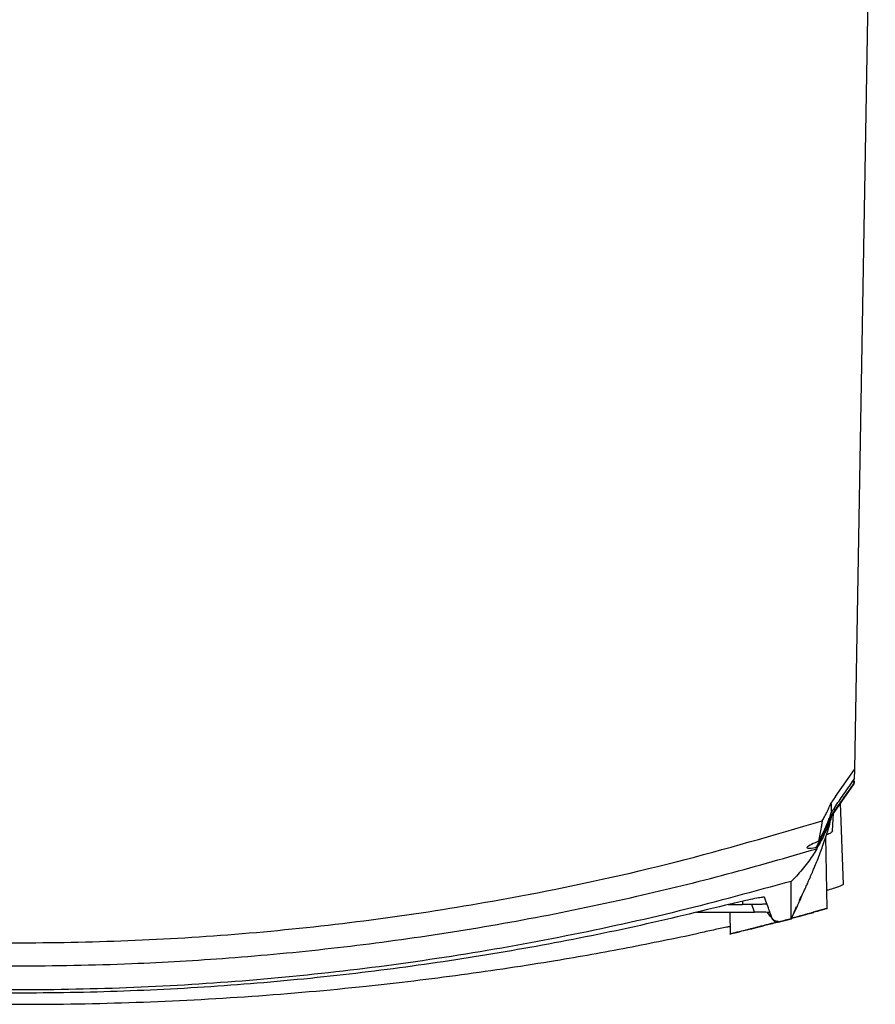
# Model space of a CAD drawing. Header units: millimetres. Extents: x -0.66 to 0.91, y -0.4 to 0.64.
# Tile 98 of 241: x 0.09 to 0.2, y 0.37 to 0.5. Entities that reach past the tile are written whole.
import ezdxf

# ---------------------------------------------------------------- set-up
doc = ezdxf.new("R2010")
doc.units = ezdxf.units.MM
doc.layers.add('FORMAT', color=7, linetype='Continuous')

msp = doc.modelspace()

# ---------------------------------------------------------------- linework, layer by layer
at = {"layer": 'FORMAT', "color": 7, "linetype": 'Continuous', "lineweight": 25}
for p, q in [((0.19847, 0.55662), (0.19579, 0.40267)), ((0.19336, 0.39919), (0.19579, 0.40267)), ((0.19579, 0.40267), (0.19576, 0.40141)), ((0.19576, 0.40118), (0.19576, 0.40095)), ((0.19288, 0.39671), (0.19575, 0.40081)), ((0.19336, 0.39919), (0.19278, 0.39835)), ((0.19437, 0.38788), (0.19401, 0.39831)), ((0.19298, 0.39477), (0.19312, 0.39704)), ((0.1923, 0.38478), (0.19214, 0.39405)), ((0.19102, 0.39266), (0.19098, 0.39248)), ((0.18873, 0.38586), (0.18895, 0.38638)), ((0.17957, 0.3853), (0.18142, 0.3853)), ((0.18262, 0.3853), (0.18142, 0.3853)), ((0.18297, 0.38434), (0.18262, 0.3853)), ((0.19055, 0.38437), (0.19224, 0.38482)), ((0.1755, 0.38434), (0.18297, 0.38434)), ((0.1798, 0.38434), (0.17982, 0.38147)), ((0.18601, 0.38304), (0.18769, 0.38348)), ((0.19057, 0.3843), (0.19057, 0.3843)), ((0.18601, 0.38304), (0.18529, 0.38337)), ((0.18565, 0.38299), (0.18601, 0.3832))]:
    msp.add_line(p, q, dxfattribs=at)
msp.add_arc((0.19302, 0.3975), 0.00026, 340.3597, 47.0681, dxfattribs=at)
msp.add_ellipse((0.18232, 0.38421), major_axis=(0.00265, 0.00003), ratio=0.047722, start_param=0.016719, end_param=1.322378, dxfattribs=at)
for points, knots in [([(0.19327, 0.39779), (0.19345, 0.39806), (0.19382, 0.3986), (0.19442, 0.39947), (0.19496, 0.40024), (0.19542, 0.40091), (0.19565, 0.40125), (0.19576, 0.40141)], [0, 0, 0, 0, 0.229552, 0.459675, 0.729492, 0.864707, 1, 1, 1, 1]), ([(0.19576, 0.40094), (0.19564, 0.40078), (0.19541, 0.40045), (0.19507, 0.39997), (0.19473, 0.39948), (0.19431, 0.39889), (0.19382, 0.3982), (0.19345, 0.39768), (0.19327, 0.39742)], [0, 0, 0, 0, 0.134596, 0.269269, 0.40419, 0.539201, 0.769314, 1, 1, 1, 1]), ([(0.19576, 0.40095), (0.19575, 0.40096), (0.19574, 0.40098), (0.19566, 0.40103), (0.19557, 0.40107), (0.19551, 0.40109), (0.1955, 0.4011), (0.1955, 0.4011)], [0, 0, 0, 0, 0.30779, 0.615088, 0.934936, 0.989719, 1, 1, 1, 1]), ([(0.19576, 0.40095), (0.19576, 0.40095), (0.19576, 0.40095), (0.19576, 0.40094), (0.19576, 0.40094), (0.19576, 0.40094), (0.19576, 0.40094)], [0, 0, 0, 0, 0.2492989, 0.4988834, 0.7493067, 1, 1, 1, 1]), ([(0.19165, 0.39606), (0.19176, 0.39624), (0.19196, 0.39659), (0.19225, 0.39715), (0.19253, 0.39773), (0.1927, 0.39814), (0.19278, 0.39835)], [0, 0, 0, 0, 0.239328, 0.479059, 0.739272, 1, 1, 1, 1]), ([(0.19276, 0.39704), (0.19279, 0.39709), (0.19286, 0.3972), (0.19297, 0.39736), (0.19308, 0.39752), (0.19316, 0.39764), (0.1932, 0.39769)], [0, 0, 0, 0, 0.240209, 0.480453, 0.740207, 1, 1, 1, 1]), ([(0.19278, 0.39835), (0.19278, 0.39835), (0.19278, 0.39835), (0.19278, 0.39834), (0.19278, 0.39834), (0.19278, 0.39833), (0.19278, 0.39829), (0.19279, 0.39815), (0.19281, 0.39768), (0.19282, 0.39739), (0.19283, 0.39716)], [0, 0, 0, 0, 0.003454, 0.005181, 0.006044, 0.009498, 0.023314, 0.078578, 0.299633, 1, 1, 1, 1]), ([(0.19283, 0.39716), (0.19286, 0.39721), (0.19292, 0.39729), (0.19302, 0.39744), (0.19314, 0.39761), (0.19322, 0.39773), (0.19327, 0.39779)], [0, 0, 0, 0, 0.207916, 0.415851, 0.707901, 1, 1, 1, 1]), ([(0.19327, 0.39742), (0.19323, 0.39736), (0.19315, 0.39724), (0.19304, 0.39709), (0.19294, 0.39695), (0.19288, 0.39687), (0.19286, 0.39683)], [0, 0, 0, 0, 0.2909235, 0.581892, 0.790937, 1, 1, 1, 1]), ([(-0.01451, 0.39606), (-0.01025, 0.39479), (0.00044, 0.39159), (0.01783, 0.38749), (0.03574, 0.38429), (0.05188, 0.38224), (0.0662, 0.38102), (0.08065, 0.38038), (0.09519, 0.38036), (0.10983, 0.38094), (0.12452, 0.38216), (0.13924, 0.384), (0.1554, 0.38676), (0.17295, 0.39057), (0.18542, 0.39423), (0.19165, 0.39606)], [0, 0, 0, 0, 0.0637612, 0.1598738, 0.2559864, 0.3244246, 0.3929802, 0.4618929, 0.5316139, 0.6013349, 0.6718723, 0.7427987, 0.8138559, 0.9068175, 1, 1, 1, 1]), ([(0.18905, 0.3864), (0.18905, 0.38641), (0.18917, 0.38668), (0.18938, 0.38715), (0.18966, 0.38778), (0.18989, 0.3883), (0.19008, 0.38873), (0.19023, 0.38907), (0.19035, 0.38935), (0.19051, 0.38974), (0.19075, 0.3903), (0.19106, 0.39106), (0.19139, 0.39192), (0.19173, 0.39283), (0.19206, 0.39379), (0.19239, 0.39482), (0.19267, 0.39581), (0.19282, 0.39645), (0.19288, 0.39672)], [0, 0, 0, 0, 0.003023, 0.096844, 0.178556, 0.248164, 0.305667, 0.351061, 0.384344, 0.418704, 0.466375, 0.527371, 0.601704, 0.67079, 0.74845, 0.83472, 0.929648, 1, 1, 1, 1]), ([(0.19087, 0.39265), (0.19091, 0.39271), (0.19111, 0.39303), (0.19147, 0.39367), (0.19195, 0.39467), (0.19232, 0.39559), (0.1925, 0.39621), (0.19256, 0.39641)], [0, 0, 0, 0, 0.069747, 0.325152, 0.586965, 0.863321, 1, 1, 1, 1]), ([(0.19286, 0.39685), (0.19286, 0.39684), (0.19274, 0.39643), (0.19247, 0.3956), (0.19201, 0.39449), (0.19152, 0.39348), (0.19119, 0.39293), (0.19102, 0.39266)], [0, 0, 0, 0, 0.002403, 0.258738, 0.519176, 0.75706, 1, 1, 1, 1]), ([(0.19119, 0.39346), (0.1913, 0.39366), (0.19153, 0.39405), (0.19193, 0.39485), (0.19239, 0.39587), (0.1927, 0.39672), (0.19284, 0.39717), (0.19284, 0.39717)], [0, 0, 0, 0, 0.185478, 0.372457, 0.681851, 0.996907, 1, 1, 1, 1]), ([(0.19165, 0.39606), (0.19165, 0.39606), (0.19165, 0.39605), (0.19165, 0.39604), (0.19164, 0.39597), (0.1916, 0.39569), (0.19146, 0.3948), (0.19131, 0.39404), (0.19119, 0.39346)], [0, 0, 0, 0, 0.000771, 0.004327, 0.018554, 0.075459, 0.303082, 1, 1, 1, 1]), ([(0.19286, 0.39683), (0.19286, 0.39683), (0.19286, 0.39684), (0.19286, 0.39684), (0.19286, 0.39684), (0.19286, 0.39685), (0.19286, 0.39685)], [0, 0, 0, 0, 0.244589, 0.490934, 0.744003, 1, 1, 1, 1]), ([(0.19289, 0.39673), (0.19289, 0.39672), (0.19288, 0.39664), (0.19287, 0.39674), (0.19286, 0.39683)], [0, 0, 0, 0, 0.138108, 1, 1, 1, 1]), ([(0.19297, 0.39477), (0.19294, 0.39469), (0.19286, 0.39454), (0.19256, 0.39438), (0.19226, 0.39429), (0.19221, 0.39428)], [0, 0, 0, 0, 0.453528, 0.907401, 1, 1, 1, 1]), ([(-0.01384, 0.39248), (-0.00912, 0.39113), (0.00033, 0.38841), (0.01472, 0.38508), (0.02926, 0.3823), (0.04389, 0.38014), (0.05859, 0.37859), (0.07333, 0.37765), (0.08813, 0.37732), (0.10217, 0.3776), (0.11567, 0.37838), (0.12859, 0.3796), (0.14173, 0.38133), (0.15482, 0.38356), (0.16742, 0.3862), (0.17948, 0.38915), (0.18715, 0.39137), (0.19098, 0.39248)], [0, 0, 0, 0, 0.070974, 0.141948, 0.213167, 0.284634, 0.355547, 0.426582, 0.497801, 0.569268, 0.629338, 0.692986, 0.756633, 0.820686, 0.884739, 0.94237, 1, 1, 1, 1]), ([(0.19098, 0.39248), (0.19079, 0.39218), (0.19042, 0.39156), (0.18978, 0.39066), (0.18909, 0.3898), (0.18838, 0.389), (0.18788, 0.38851), (0.18765, 0.38828)], [0, 0, 0, 0, 0.2038617, 0.4083905, 0.6150076, 0.8223509, 1, 1, 1, 1]), ([(0.191, 0.39336), (0.19066, 0.39321), (0.18983, 0.39283), (0.18953, 0.39252), (0.19013, 0.39252), (0.19075, 0.39263), (0.19087, 0.39265)], [0, 0, 0, 0, 0.234357, 0.584376, 0.921299, 1, 1, 1, 1]), ([(0.19102, 0.39266), (0.19102, 0.39266), (0.19101, 0.39266), (0.19098, 0.39266), (0.19093, 0.39266), (0.19089, 0.39265), (0.19087, 0.39265)], [0, 0, 0, 0, 0.229484, 0.465464, 0.731426, 1, 1, 1, 1]), ([(0.191, 0.39336), (0.19104, 0.39338), (0.19111, 0.39341), (0.19117, 0.39344), (0.19119, 0.39346), (0.19119, 0.39346), (0.19119, 0.39346)], [0, 0, 0, 0, 0.387084, 0.781905, 0.890547, 1, 1, 1, 1]), ([(0.18765, 0.38828), (0.18288, 0.38697), (0.17331, 0.38435), (0.15875, 0.38116), (0.14403, 0.37854), (0.12923, 0.37654), (0.11438, 0.37516), (0.09949, 0.3744), (0.08454, 0.37425), (0.06961, 0.37473), (0.05473, 0.37583), (0.03992, 0.37754), (0.02516, 0.37987), (0.01183, 0.38256), (-0.00007, 0.38538), (-0.00703, 0.38731), (-0.01051, 0.38828)], [0, 0, 0, 0, 0.0740145, 0.1481561, 0.2226839, 0.2973414, 0.3713557, 0.4454971, 0.5200246, 0.594682, 0.6686963, 0.7428377, 0.8173652, 0.8920226, 0.9459867, 1, 1, 1, 1]), ([(0.18769, 0.38348), (0.18769, 0.3836), (0.18768, 0.38383), (0.18768, 0.38465), (0.18767, 0.38598), (0.18766, 0.38751), (0.18765, 0.38828)], [0, 0, 0, 0, 0.200319, 0.400661, 0.700293, 1, 1, 1, 1]), ([(0.19436, 0.38788), (0.19435, 0.38787), (0.19434, 0.38784), (0.19413, 0.38774), (0.19377, 0.3876), (0.19321, 0.38741), (0.19268, 0.38724), (0.19231, 0.38713), (0.19226, 0.38711)], [0, 0, 0, 0, 0.146298, 0.338877, 0.527885, 0.720093, 0.96404, 1, 1, 1, 1]), ([(0.18002, 0.38541), (0.18052, 0.38553), (0.18153, 0.38578), (0.1828, 0.38607), (0.18374, 0.38625), (0.18417, 0.38629), (0.18422, 0.38626), (0.18423, 0.38625)], [0, 0, 0, 0, 0.2168584, 0.4335648, 0.6548608, 0.8896971, 1, 1, 1, 1]), ([(0.18529, 0.38337), (0.18516, 0.3837), (0.18492, 0.38438), (0.18449, 0.38556), (0.18424, 0.38624), (0.18423, 0.38625)], [0, 0, 0, 0, 0.498081, 0.996283, 1, 1, 1, 1]), ([(0.18769, 0.38348), (0.18802, 0.38416), (0.1885, 0.38512), (0.18891, 0.38611), (0.18904, 0.38641)], [0, 0, 0, 0, 0.6990306, 1, 1, 1, 1]), ([(0.18002, 0.38541), (0.17587, 0.38439), (0.16755, 0.38236), (0.15492, 0.37986), (0.14218, 0.37776), (0.12909, 0.37607), (0.11567, 0.37484), (0.10194, 0.37408), (0.08814, 0.37384), (0.0745, 0.37411), (0.06107, 0.37487), (0.04719, 0.37616), (0.03269, 0.37808), (0.01571, 0.38098), (0.00394, 0.38378), (-0.00288, 0.38541)], [0, 0, 0, 0, 0.069675, 0.139476, 0.209379, 0.279516, 0.353561, 0.427733, 0.502291, 0.576979, 0.648573, 0.720168, 0.802962, 0.885757, 1, 1, 1, 1]), ([(0.18141, 0.38575), (0.1814, 0.38565), (0.1814, 0.3855), (0.18141, 0.38535), (0.18142, 0.3853), (0.18142, 0.3853)], [0, 0, 0, 0, 0.668695, 0.974821, 1, 1, 1, 1]), ([(0.18454, 0.38541), (0.18452, 0.3854), (0.18448, 0.38537), (0.18414, 0.38534), (0.18375, 0.38532), (0.1834, 0.38531), (0.18302, 0.3853), (0.18275, 0.3853), (0.18262, 0.3853)], [0, 0, 0, 0, 0.324566, 0.567829, 0.687314, 0.796485, 0.899186, 1, 1, 1, 1]), ([(0.1877, 0.38353), (0.1879, 0.38397), (0.18812, 0.38448), (0.18833, 0.38499), (0.18836, 0.38505)], [0, 0, 0, 0, 0.8792127, 1, 1, 1, 1]), ([(0.19226, 0.38477), (0.19228, 0.38477), (0.19231, 0.38478), (0.19229, 0.38478), (0.19222, 0.38476), (0.19206, 0.38471), (0.19184, 0.38465), (0.19149, 0.38455), (0.19093, 0.3844), (0.19021, 0.38421), (0.18968, 0.38406), (0.18928, 0.38395), (0.18876, 0.38381), (0.18824, 0.38367), (0.18783, 0.38356), (0.1877, 0.38353)], [0, 0, 0, 0, 0.0469, 0.106559, 0.162558, 0.276043, 0.333645, 0.390051, 0.561928, 0.679249, 0.738724, 0.79897, 0.848809, 0.949296, 1, 1, 1, 1]), ([(0.18201, 0.38205), (0.18211, 0.38208), (0.18248, 0.38217), (0.18356, 0.38244), (0.18507, 0.38283), (0.18674, 0.38327), (0.18832, 0.38369), (0.18961, 0.38404), (0.19032, 0.38423), (0.19051, 0.38428), (0.19057, 0.3843)], [0, 0, 0, 0, 0.053475, 0.193952, 0.338694, 0.487537, 0.638488, 0.78823, 0.933708, 1, 1, 1, 1]), ([(0.18565, 0.38299), (0.18555, 0.38311), (0.1852, 0.38355), (0.18486, 0.38398), (0.18462, 0.38429)], [0, 0, 0, 0, 0.2916208, 1, 1, 1, 1]), ([(0.17981, 0.38247), (0.17967, 0.38244), (0.17905, 0.38232), (0.1777, 0.38203), (0.1764, 0.38175), (0.17575, 0.38161)], [0, 0, 0, 0, 0.133099, 0.561278, 1, 1, 1, 1]), ([(0.18565, 0.38299), (0.18547, 0.38294), (0.18511, 0.38285), (0.18458, 0.38271), (0.18405, 0.38257), (0.18353, 0.38244), (0.18304, 0.38231), (0.18257, 0.3822), (0.18212, 0.38208), (0.1817, 0.38198), (0.18133, 0.38188), (0.18099, 0.3818), (0.18069, 0.38173), (0.18043, 0.38166), (0.18022, 0.38161), (0.18006, 0.38157), (0.17993, 0.38154), (0.17986, 0.38152), (0.17981, 0.38151), (0.17983, 0.38152), (0.17984, 0.38152)], [0, 0, 0, 0, 0.058644, 0.117683, 0.177982, 0.238725, 0.297372, 0.356442, 0.416874, 0.477791, 0.534536, 0.592163, 0.650247, 0.709278, 0.763465, 0.818055, 0.873278, 0.929375, 0.981571, 1, 1, 1, 1]), ([(0.02998, 0.37658), (0.0315, 0.37636), (0.03617, 0.37568), (0.04575, 0.37459), (0.05877, 0.37343), (0.07362, 0.37266), (0.08857, 0.37239), (0.10352, 0.37265), (0.11839, 0.37344), (0.13233, 0.37466), (0.14534, 0.37624), (0.15653, 0.37793), (0.16668, 0.37973), (0.17273, 0.38098), (0.17575, 0.38161)], [0, 0, 0, 0, 0.031731, 0.0977, 0.197676, 0.297919, 0.398677, 0.499395, 0.599702, 0.699969, 0.784411, 0.868896, 0.934683, 1, 1, 1, 1]), ([(0.18031, 0.38164), (0.18042, 0.38166), (0.18085, 0.38176), (0.18127, 0.38188), (0.18158, 0.38197)], [0, 0, 0, 0, 0.249027, 1, 1, 1, 1])]:
    msp.add_open_spline(points, degree=3, knots=knots, dxfattribs=at)

doc.saveas('drawing.dxf')
